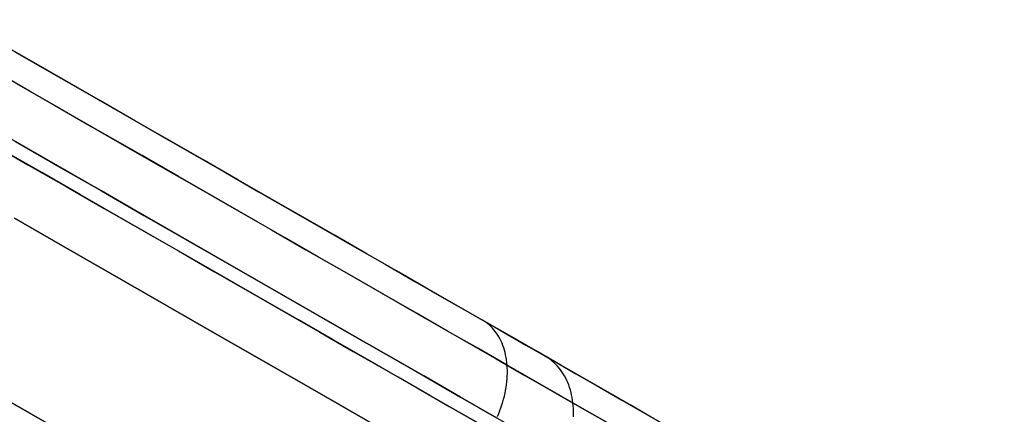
# Model space of a CAD drawing. Header units: millimetres. Extents: x -232 to 233, y -198 to 267.
# Tile 49 of 80: x 208.46 to 230.01, y -119.19 to -110.56. Entities that reach past the tile are written whole.
import ezdxf

# ---------------------------------------------------------------- set-up
doc = ezdxf.new("R2010")
doc.units = ezdxf.units.MM
doc.layers.add('Volume$Volume', color=7, linetype='Continuous', true_color=0x000000)

msp = doc.modelspace()

# ---------------------------------------------------------------- linework, layer by layer
at = {"layer": 'Volume$Volume'}
for p, q in [((230.013, -125.643, 40.55), (173.635, -93.293, 40.55)), ((230.013, -125.643, 40.55), (173.635, -93.293, 40.55)), ((226.177, -121.483, 40.55), (179.162, -94.506, 40.55)), ((226.177, -121.483, 40.55), (179.162, -94.506, 40.55)), ((208.671, -111.439, 14.346), (207.879, -110.984, 14.122)), ((208.671, -111.439, 14.346), (207.879, -110.984, 14.122)), ((208.375, -111.268, 66.842), (209.163, -111.72, 66.598)), ((208.375, -111.268, 66.842), (209.163, -111.72, 66.598)), ((209.457, -111.889, 14.602), (208.671, -111.439, 14.346)), ((209.457, -111.889, 14.602), (208.671, -111.439, 14.346)), ((208.693, -112.126, 12.979), (207.859, -111.648, 12.743)), ((208.693, -112.126, 12.979), (207.859, -111.648, 12.743)), ((209.163, -111.72, 66.598), (209.943, -112.168, 66.323)), ((209.163, -111.72, 66.598), (209.943, -112.168, 66.323)), ((208.381, -111.947, 68.214), (209.21, -112.423, 67.957)), ((208.381, -111.947, 68.214), (209.21, -112.423, 67.957)), ((210.234, -112.335, 14.889), (209.457, -111.889, 14.602)), ((210.234, -112.335, 14.889), (209.457, -111.889, 14.602)), ((209.519, -112.6, 13.248), (208.693, -112.126, 12.979)), ((209.519, -112.6, 13.248), (208.693, -112.126, 12.979)), ((209.943, -112.168, 66.323), (210.714, -112.611, 66.016)), ((209.943, -112.168, 66.323), (210.714, -112.611, 66.016)), ((209.21, -112.423, 67.957), (210.031, -112.894, 67.668)), ((209.21, -112.423, 67.957), (210.031, -112.894, 67.668)), ((211.002, -112.776, 15.207), (210.234, -112.335, 14.889)), ((211.002, -112.776, 15.207), (210.234, -112.335, 14.889)), ((210.337, -113.07, 13.55), (209.519, -112.6, 13.248)), ((210.337, -113.07, 13.55), (209.519, -112.6, 13.248)), ((210.714, -112.611, 66.016), (211.476, -113.048, 65.679)), ((210.714, -112.611, 66.016), (211.476, -113.048, 65.679)), ((210.031, -112.894, 67.668), (210.842, -113.36, 67.345)), ((210.031, -112.894, 67.668), (210.842, -113.36, 67.345)), ((211.759, -113.211, 15.556), (211.002, -112.776, 15.207)), ((211.759, -113.211, 15.556), (211.002, -112.776, 15.207)), ((211.145, -113.533, 13.885), (210.337, -113.07, 13.55)), ((211.145, -113.533, 13.885), (210.337, -113.07, 13.55)), ((211.476, -113.048, 65.679), (212.227, -113.479, 65.311)), ((211.476, -113.048, 65.679), (212.227, -113.479, 65.311)), ((207.8, -113.245, 68.783), (208.646, -113.73, 68.52)), ((207.8, -113.245, 68.783), (208.646, -113.73, 68.52)), ((208.369, -113.223, 72.162), (209.316, -113.767, 71.881)), ((209.316, -113.767, 9.219), (208.369, -113.223, 8.938)), ((208.369, -113.223, 72.162), (209.316, -113.767, 71.881)), ((209.316, -113.767, 9.219), (208.369, -113.223, 8.938)), ((212.506, -113.639, 15.935), (211.759, -113.211, 15.556)), ((212.506, -113.639, 15.935), (211.759, -113.211, 15.556)), ((208.962, -113.911, 12.687), (208.119, -113.427, 12.412)), ((208.962, -113.911, 12.687), (208.119, -113.427, 12.412)), ((210.842, -113.36, 67.345), (211.644, -113.82, 66.99)), ((210.842, -113.36, 67.345), (211.644, -113.82, 66.99)), ((211.942, -113.991, 14.252), (211.145, -113.533, 13.885)), ((211.942, -113.991, 14.252), (211.145, -113.533, 13.885)), ((212.227, -113.479, 65.311), (212.967, -113.903, 64.914)), ((212.227, -113.479, 65.311), (212.967, -113.903, 64.914)), ((208.646, -113.73, 68.52), (209.484, -114.211, 68.225)), ((208.646, -113.73, 68.52), (209.484, -114.211, 68.225)), ((209.316, -113.767, 71.881), (210.255, -114.306, 71.562)), ((210.255, -114.306, 9.538), (209.316, -113.767, 9.219)), ((209.316, -113.767, 71.881), (210.255, -114.306, 71.562)), ((210.255, -114.306, 9.538), (209.316, -113.767, 9.219)), ((213.241, -114.061, 16.343), (212.506, -113.639, 15.935)), ((213.241, -114.061, 16.343), (212.506, -113.639, 15.935)), ((209.796, -114.39, 12.996), (208.962, -113.911, 12.687)), ((209.796, -114.39, 12.996), (208.962, -113.911, 12.687)), ((211.644, -113.82, 66.99), (212.434, -114.273, 66.603)), ((211.644, -113.82, 66.99), (212.434, -114.273, 66.603)), ((212.967, -113.903, 64.914), (213.694, -114.321, 64.487)), ((212.967, -113.903, 64.914), (213.694, -114.321, 64.487)), ((212.728, -114.442, 14.65), (211.942, -113.991, 14.252)), ((212.728, -114.442, 14.65), (211.942, -113.991, 14.252)), ((213.964, -114.475, 16.781), (213.241, -114.061, 16.343)), ((213.964, -114.475, 16.781), (213.241, -114.061, 16.343)), ((209.484, -114.211, 68.225), (210.313, -114.686, 67.895)), ((209.484, -114.211, 68.225), (210.313, -114.686, 67.895)), ((210.621, -114.863, 13.337), (209.796, -114.39, 12.996)), ((210.621, -114.863, 13.337), (209.796, -114.39, 12.996)), ((210.255, -114.306, 71.562), (211.183, -114.839, 71.206)), ((211.183, -114.839, 9.894), (210.255, -114.306, 9.538)), ((210.255, -114.306, 71.562), (211.183, -114.839, 71.206)), ((211.183, -114.839, 9.894), (210.255, -114.306, 9.538)), ((212.434, -114.273, 66.603), (213.213, -114.72, 66.185)), ((212.434, -114.273, 66.603), (213.213, -114.72, 66.185)), ((213.694, -114.321, 64.487), (214.408, -114.73, 64.032)), ((213.694, -114.321, 64.487), (214.408, -114.73, 64.032)), ((213.501, -114.886, 15.08), (212.728, -114.442, 14.65)), ((213.501, -114.886, 15.08), (212.728, -114.442, 14.65)), ((214.672, -114.882, 17.247), (213.964, -114.475, 16.781)), ((214.672, -114.882, 17.247), (213.964, -114.475, 16.781)), ((210.313, -114.686, 67.895), (211.13, -115.156, 67.533)), ((210.313, -114.686, 67.895), (211.13, -115.156, 67.533)), ((211.183, -114.839, 71.206), (212.101, -115.365, 70.813)), ((212.101, -115.365, 10.287), (211.183, -114.839, 9.894)), ((211.183, -114.839, 71.206), (212.101, -115.365, 70.813)), ((212.101, -115.365, 10.287), (211.183, -114.839, 9.894)), ((213.213, -114.72, 66.185), (213.978, -115.159, 65.736)), ((213.213, -114.72, 66.185), (213.978, -115.159, 65.736)), ((214.408, -114.73, 64.032), (215.108, -115.132, 63.548)), ((214.408, -114.73, 64.032), (215.108, -115.132, 63.548)), ((208.352, -114.902, 75.601), (209.402, -115.505, 75.289)), ((209.402, -115.505, 5.811), (208.352, -114.902, 5.499)), ((208.352, -114.902, 75.601), (209.402, -115.505, 75.289)), ((209.402, -115.505, 5.811), (208.352, -114.902, 5.499)), ((211.435, -115.33, 13.712), (210.621, -114.863, 13.337)), ((211.435, -115.33, 13.712), (210.621, -114.863, 13.337)), ((214.261, -115.322, 15.541), (213.501, -114.886, 15.08)), ((214.261, -115.322, 15.541), (213.501, -114.886, 15.08)), ((215.367, -115.28, 17.742), (214.672, -114.882, 17.247)), ((215.367, -115.28, 17.742), (214.672, -114.882, 17.247)), ((211.13, -115.156, 67.533), (211.937, -115.618, 67.139)), ((211.13, -115.156, 67.533), (211.937, -115.618, 67.139)), ((213.978, -115.159, 65.736), (214.729, -115.59, 65.257)), ((213.978, -115.159, 65.736), (214.729, -115.59, 65.257)), ((215.108, -115.132, 63.548), (215.792, -115.525, 63.036)), ((215.108, -115.132, 63.548), (215.792, -115.525, 63.036)), ((212.237, -115.79, 14.118), (211.435, -115.33, 13.712)), ((212.237, -115.79, 14.118), (211.435, -115.33, 13.712)), ((212.101, -115.365, 70.813), (213.005, -115.884, 70.384)), ((213.005, -115.884, 10.716), (212.101, -115.365, 10.287)), ((212.101, -115.365, 70.813), (213.005, -115.884, 70.384)), ((213.005, -115.884, 10.716), (212.101, -115.365, 10.287)), ((215.007, -115.75, 16.031), (214.261, -115.322, 15.541)), ((215.007, -115.75, 16.031), (214.261, -115.322, 15.541)), ((216.046, -115.67, 18.263), (215.367, -115.28, 17.742)), ((216.046, -115.67, 18.263), (215.367, -115.28, 17.742)), ((209.402, -115.505, 75.289), (210.443, -116.102, 74.936)), ((210.443, -116.102, 6.164), (209.402, -115.505, 5.811)), ((209.402, -115.505, 75.289), (210.443, -116.102, 74.936)), ((210.443, -116.102, 6.164), (209.402, -115.505, 5.811)), ((211.937, -115.618, 67.139), (212.731, -116.074, 66.712)), ((211.937, -115.618, 67.139), (212.731, -116.074, 66.712)), ((214.729, -115.59, 65.257), (215.465, -116.012, 64.748)), ((214.729, -115.59, 65.257), (215.465, -116.012, 64.748)), ((215.792, -115.525, 63.036), (216.461, -115.909, 62.497)), ((215.792, -115.525, 63.036), (216.461, -115.909, 62.497)), ((216.708, -116.05, 18.812), (216.046, -115.67, 18.263)), ((216.708, -116.05, 18.812), (216.046, -115.67, 18.263)), ((213.026, -116.243, 14.557), (212.237, -115.79, 14.118)), ((213.026, -116.243, 14.557), (212.237, -115.79, 14.118)), ((213.005, -115.884, 70.384), (213.897, -116.395, 69.919)), ((213.897, -116.395, 11.182), (213.005, -115.884, 10.716)), ((213.005, -115.884, 70.384), (213.897, -116.395, 69.919)), ((213.897, -116.395, 11.182), (213.005, -115.884, 10.716)), ((215.738, -116.169, 16.551), (215.007, -115.75, 16.031)), ((215.738, -116.169, 16.551), (215.007, -115.75, 16.031)), ((216.461, -115.909, 62.497), (217.114, -116.283, 61.932)), ((216.461, -115.909, 62.497), (217.114, -116.283, 61.932)), ((210.443, -116.102, 74.936), (211.473, -116.693, 74.541)), ((211.473, -116.693, 6.559), (210.443, -116.102, 6.164)), ((210.443, -116.102, 74.936), (211.473, -116.693, 74.541)), ((211.473, -116.693, 6.559), (210.443, -116.102, 6.164)), ((212.731, -116.074, 66.712), (213.512, -116.522, 66.254)), ((212.731, -116.074, 66.712), (213.512, -116.522, 66.254)), ((215.465, -116.012, 64.748), (216.186, -116.426, 64.209)), ((215.465, -116.012, 64.748), (216.186, -116.426, 64.209)), ((217.354, -116.421, 19.387), (216.708, -116.05, 18.812)), ((217.354, -116.421, 19.387), (216.708, -116.05, 18.812)), ((213.802, -116.688, 15.027), (213.026, -116.243, 14.557)), ((213.802, -116.688, 15.027), (213.026, -116.243, 14.557)), ((216.452, -116.579, 17.1), (215.738, -116.169, 16.551)), ((216.452, -116.579, 17.1), (215.738, -116.169, 16.551)), ((217.114, -116.283, 61.932), (217.749, -116.647, 61.341)), ((217.114, -116.283, 61.932), (217.749, -116.647, 61.341)), ((213.512, -116.522, 66.254), (214.279, -116.962, 65.764)), ((213.512, -116.522, 66.254), (214.279, -116.962, 65.764)), ((213.897, -116.395, 69.919), (214.774, -116.899, 69.418)), ((214.774, -116.899, 11.683), (213.897, -116.395, 11.182)), ((213.897, -116.395, 69.919), (214.774, -116.899, 69.418)), ((214.774, -116.899, 11.683), (213.897, -116.395, 11.182)), ((216.186, -116.426, 64.209), (216.89, -116.83, 63.643)), ((216.186, -116.426, 64.209), (216.89, -116.83, 63.643)), ((217.983, -116.782, 19.987), (217.354, -116.421, 19.387)), ((217.983, -116.782, 19.987), (217.354, -116.421, 19.387)), ((211.473, -116.693, 74.541), (212.49, -117.277, 74.106)), ((212.49, -117.277, 6.995), (211.473, -116.693, 6.559)), ((211.473, -116.693, 74.541), (212.49, -117.277, 74.106)), ((212.49, -117.277, 6.995), (211.473, -116.693, 6.559)), ((214.563, -117.125, 15.528), (213.802, -116.688, 15.027)), ((214.563, -117.125, 15.528), (213.802, -116.688, 15.027)), ((217.149, -116.979, 17.678), (216.452, -116.579, 17.1)), ((217.149, -116.979, 17.678), (216.452, -116.579, 17.1)), ((217.749, -116.647, 61.341), (218.366, -117.001, 60.726)), ((217.749, -116.647, 61.341), (218.366, -117.001, 60.726)), ((218.592, -117.131, 20.613), (217.983, -116.782, 19.987)), ((218.592, -117.131, 20.613), (217.983, -116.782, 19.987)), ((214.279, -116.962, 65.764), (215.03, -117.393, 65.245)), ((214.279, -116.962, 65.764), (215.03, -117.393, 65.245)), ((214.774, -116.899, 69.418), (215.635, -117.393, 68.882)), ((215.635, -117.393, 12.218), (214.774, -116.899, 11.683)), ((214.774, -116.899, 69.418), (215.635, -117.393, 68.882)), ((215.635, -117.393, 12.218), (214.774, -116.899, 11.683)), ((216.89, -116.83, 63.643), (217.576, -117.224, 63.048)), ((216.89, -116.83, 63.643), (217.576, -117.224, 63.048)), ((217.829, -117.369, 18.283), (217.149, -116.979, 17.678)), ((217.829, -117.369, 18.283), (217.149, -116.979, 17.678)), ((218.366, -117.001, 60.726), (218.963, -117.344, 60.085)), ((218.366, -117.001, 60.726), (218.963, -117.344, 60.085)), ((215.308, -117.553, 16.058), (214.563, -117.125, 15.528)), ((215.308, -117.553, 16.058), (214.563, -117.125, 15.528)), ((218.632, -117.155, 20.562), (218.592, -117.131, 20.613)), ((219.183, -117.47, 21.262), (218.592, -117.131, 20.613)), ((218.632, -117.155, 20.562), (218.592, -117.131, 20.613)), ((219.183, -117.47, 21.262), (218.592, -117.131, 20.613)), ((218.67, -117.181, 20.512), (218.632, -117.155, 20.562)), ((218.67, -117.181, 20.512), (218.632, -117.155, 20.562)), ((218.707, -117.209, 20.462), (218.67, -117.181, 20.512)), ((218.707, -117.209, 20.462), (218.67, -117.181, 20.512)), ((218.743, -117.239, 20.412), (218.707, -117.209, 20.462)), ((218.743, -117.239, 20.412), (218.707, -117.209, 20.462)), ((212.49, -117.277, 74.106), (213.493, -117.852, 73.629)), ((213.493, -117.852, 7.471), (212.49, -117.277, 6.995)), ((212.49, -117.277, 74.106), (213.493, -117.852, 73.629)), ((213.493, -117.852, 7.471), (212.49, -117.277, 6.995)), ((215.03, -117.393, 65.245), (215.766, -117.815, 64.695)), ((215.03, -117.393, 65.245), (215.766, -117.815, 64.695)), ((215.635, -117.393, 68.882), (216.479, -117.877, 68.312)), ((216.479, -117.877, 12.788), (215.635, -117.393, 12.218)), ((215.635, -117.393, 68.882), (216.479, -117.877, 68.312)), ((216.479, -117.877, 12.788), (215.635, -117.393, 12.218)), ((217.576, -117.224, 63.048), (218.244, -117.607, 62.426)), ((217.576, -117.224, 63.048), (218.244, -117.607, 62.426)), ((218.49, -117.748, 18.914), (217.829, -117.369, 18.283)), ((218.49, -117.748, 18.914), (217.829, -117.369, 18.283)), ((218.778, -117.271, 20.363), (218.743, -117.239, 20.412)), ((218.778, -117.271, 20.363), (218.743, -117.239, 20.412)), ((218.811, -117.305, 20.313), (218.778, -117.271, 20.363)), ((218.811, -117.305, 20.313), (218.778, -117.271, 20.363)), ((218.842, -117.34, 20.264), (218.811, -117.305, 20.313)), ((218.842, -117.34, 20.264), (218.811, -117.305, 20.313)), ((218.873, -117.378, 20.216), (218.842, -117.34, 20.264)), ((218.873, -117.378, 20.216), (218.842, -117.34, 20.264)), ((218.901, -117.417, 20.167), (218.873, -117.378, 20.216)), ((218.901, -117.417, 20.167), (218.873, -117.378, 20.216)), ((218.928, -117.457, 20.12), (218.901, -117.417, 20.167)), ((218.928, -117.457, 20.12), (218.901, -117.417, 20.167)), ((218.963, -117.344, 60.085), (219.542, -117.676, 59.422)), ((218.963, -117.344, 60.085), (219.542, -117.676, 59.422)), ((216.037, -117.971, 16.619), (215.308, -117.553, 16.058)), ((216.037, -117.971, 16.619), (215.308, -117.553, 16.058)), ((218.244, -117.607, 62.426), (218.893, -117.979, 61.778)), ((218.244, -117.607, 62.426), (218.893, -117.979, 61.778)), ((218.954, -117.5, 20.073), (218.928, -117.457, 20.12)), ((218.954, -117.5, 20.073), (218.928, -117.457, 20.12)), ((218.978, -117.544, 20.026), (218.954, -117.5, 20.073)), ((218.978, -117.544, 20.026), (218.954, -117.5, 20.073)), ((219.001, -117.589, 19.981), (218.978, -117.544, 20.026)), ((219.001, -117.589, 19.981), (218.978, -117.544, 20.026)), ((219.021, -117.636, 19.936), (219.001, -117.589, 19.981)), ((219.021, -117.636, 19.936), (219.001, -117.589, 19.981)), ((219.041, -117.685, 19.891), (219.021, -117.636, 19.936)), ((219.041, -117.685, 19.891), (219.021, -117.636, 19.936)), ((219.754, -117.798, 21.934), (219.183, -117.47, 21.262)), ((219.754, -117.798, 21.934), (219.183, -117.47, 21.262)), ((213.493, -117.852, 73.629), (214.481, -118.419, 73.113)), ((214.481, -118.419, 7.987), (213.493, -117.852, 7.471)), ((213.493, -117.852, 73.629), (214.481, -118.419, 73.113)), ((214.481, -118.419, 7.987), (213.493, -117.852, 7.471)), ((215.766, -117.815, 64.695), (216.484, -118.227, 64.117)), ((215.766, -117.815, 64.695), (216.484, -118.227, 64.117)), ((219.132, -118.116, 19.572), (218.49, -117.748, 18.914)), ((219.132, -118.116, 19.572), (218.49, -117.748, 18.914)), ((219.058, -117.734, 19.848), (219.041, -117.685, 19.891)), ((219.058, -117.734, 19.848), (219.041, -117.685, 19.891)), ((219.074, -117.785, 19.806), (219.058, -117.734, 19.848)), ((219.074, -117.785, 19.806), (219.058, -117.734, 19.848)), ((219.088, -117.838, 19.764), (219.074, -117.785, 19.806)), ((219.088, -117.838, 19.764), (219.074, -117.785, 19.806)), ((219.1, -117.891, 19.724), (219.088, -117.838, 19.764)), ((219.1, -117.891, 19.724), (219.088, -117.838, 19.764)), ((219.542, -117.676, 59.422), (220.1, -117.996, 58.735)), ((219.542, -117.676, 59.422), (220.1, -117.996, 58.735)), ((220.304, -118.113, 22.629), (219.754, -117.798, 21.934)), ((220.304, -118.113, 22.629), (219.754, -117.798, 21.934)), ((216.749, -118.38, 17.208), (216.037, -117.971, 16.619)), ((216.749, -118.38, 17.208), (216.037, -117.971, 16.619)), ((216.479, -117.877, 68.312), (217.306, -118.352, 67.709)), ((217.306, -118.352, 13.391), (216.479, -117.877, 12.788)), ((216.479, -117.877, 68.312), (217.306, -118.352, 67.709)), ((217.306, -118.352, 13.391), (216.479, -117.877, 12.788)), ((218.893, -117.979, 61.778), (219.522, -118.34, 61.105)), ((218.893, -117.979, 61.778), (219.522, -118.34, 61.105)), ((219.111, -117.946, 19.684), (219.1, -117.891, 19.724)), ((219.111, -117.946, 19.684), (219.1, -117.891, 19.724)), ((219.119, -118.002, 19.646), (219.111, -117.946, 19.684)), ((219.119, -118.002, 19.646), (219.111, -117.946, 19.684)), ((219.126, -118.059, 19.608), (219.119, -118.002, 19.646)), ((219.126, -118.059, 19.608), (219.119, -118.002, 19.646)), ((219.132, -118.116, 19.572), (219.126, -118.059, 19.608)), ((219.132, -118.116, 19.572), (219.126, -118.059, 19.608)), ((220.005, -117.943, 58.955), (219.962, -117.917, 58.909)), ((220.005, -117.943, 58.955), (219.962, -117.917, 58.909)), ((220.047, -117.971, 59.001), (220.005, -117.943, 58.955)), ((220.047, -117.971, 59.001), (220.005, -117.943, 58.955)), ((220.087, -118.001, 59.047), (220.047, -117.971, 59.001)), ((220.087, -118.001, 59.047), (220.047, -117.971, 59.001)), ((220.127, -118.033, 59.093), (220.087, -118.001, 59.047)), ((220.127, -118.033, 59.093), (220.087, -118.001, 59.047)), ((220.1, -117.996, 58.735), (220.637, -118.304, 58.027)), ((220.1, -117.996, 58.735), (220.637, -118.304, 58.027)), ((220.164, -118.067, 59.139), (220.127, -118.033, 59.093)), ((220.164, -118.067, 59.139), (220.127, -118.033, 59.093)), ((220.201, -118.103, 59.184), (220.164, -118.067, 59.139)), ((220.201, -118.103, 59.184), (220.164, -118.067, 59.139)), ((216.484, -118.227, 64.117), (217.184, -118.629, 63.51)), ((216.484, -118.227, 64.117), (217.184, -118.629, 63.51)), ((219.135, -118.175, 19.537), (219.132, -118.116, 19.572)), ((219.753, -118.473, 20.255), (219.132, -118.116, 19.572)), ((219.135, -118.175, 19.537), (219.132, -118.116, 19.572)), ((219.753, -118.473, 20.255), (219.132, -118.116, 19.572)), ((219.137, -118.234, 19.504), (219.135, -118.175, 19.537)), ((219.137, -118.234, 19.504), (219.135, -118.175, 19.537)), ((219.135, -118.355, 19.44), (219.137, -118.294, 19.471)), ((219.135, -118.355, 19.44), (219.137, -118.294, 19.471)), ((219.137, -118.294, 19.471), (219.137, -118.234, 19.504)), ((219.137, -118.294, 19.471), (219.137, -118.234, 19.504)), ((220.236, -118.14, 59.229), (220.201, -118.103, 59.184)), ((220.236, -118.14, 59.229), (220.201, -118.103, 59.184)), ((220.269, -118.179, 59.274), (220.236, -118.14, 59.229)), ((220.269, -118.179, 59.274), (220.236, -118.14, 59.229)), ((220.302, -118.22, 59.319), (220.269, -118.179, 59.274)), ((220.302, -118.22, 59.319), (220.269, -118.179, 59.274)), ((220.332, -118.263, 59.362), (220.302, -118.22, 59.319)), ((220.332, -118.263, 59.362), (220.302, -118.22, 59.319)), ((220.833, -118.417, 23.345), (220.304, -118.113, 22.629)), ((220.833, -118.417, 23.345), (220.304, -118.113, 22.629)), ((220.361, -118.307, 59.406), (220.332, -118.263, 59.362)), ((220.361, -118.307, 59.406), (220.332, -118.263, 59.362)), ((214.481, -118.419, 73.113), (215.453, -118.977, 72.558)), ((215.453, -118.977, 8.542), (214.481, -118.419, 7.987)), ((214.481, -118.419, 73.113), (215.453, -118.977, 72.558)), ((215.453, -118.977, 8.542), (214.481, -118.419, 7.987)), ((217.443, -118.778, 17.825), (216.749, -118.38, 17.208)), ((217.443, -118.778, 17.825), (216.749, -118.38, 17.208)), ((217.306, -118.352, 67.709), (218.114, -118.816, 67.073)), ((218.114, -118.816, 14.027), (217.306, -118.352, 13.391)), ((217.306, -118.352, 67.709), (218.114, -118.816, 67.073)), ((218.114, -118.816, 14.027), (217.306, -118.352, 13.391)), ((219.118, -118.541, 19.355), (219.125, -118.479, 19.382)), ((219.118, -118.541, 19.355), (219.125, -118.479, 19.382)), ((219.125, -118.479, 19.382), (219.131, -118.417, 19.411)), ((219.125, -118.479, 19.382), (219.131, -118.417, 19.411)), ((219.131, -118.417, 19.411), (219.135, -118.355, 19.44)), ((219.131, -118.417, 19.411), (219.135, -118.355, 19.44)), ((219.522, -118.34, 61.105), (220.131, -118.689, 60.406)), ((219.522, -118.34, 61.105), (220.131, -118.689, 60.406)), ((220.354, -118.817, 20.963), (219.753, -118.473, 20.255)), ((220.354, -118.817, 20.963), (219.753, -118.473, 20.255)), ((220.388, -118.353, 59.448), (220.361, -118.307, 59.406)), ((220.388, -118.353, 59.448), (220.361, -118.307, 59.406)), ((220.414, -118.4, 59.491), (220.388, -118.353, 59.448)), ((220.414, -118.4, 59.491), (220.388, -118.353, 59.448)), ((220.438, -118.449, 59.532), (220.414, -118.4, 59.491)), ((220.438, -118.449, 59.532), (220.414, -118.4, 59.491)), ((220.46, -118.499, 59.573), (220.438, -118.449, 59.532)), ((220.46, -118.499, 59.573), (220.438, -118.449, 59.532)), ((220.48, -118.55, 59.613), (220.46, -118.499, 59.573)), ((220.48, -118.55, 59.613), (220.46, -118.499, 59.573)), ((220.637, -118.304, 58.027), (221.152, -118.6, 57.297)), ((220.637, -118.304, 58.027), (221.152, -118.6, 57.297)), ((221.34, -118.708, 24.083), (220.833, -118.417, 23.345)), ((221.34, -118.708, 24.083), (220.833, -118.417, 23.345)), ((217.184, -118.629, 63.51), (217.866, -119.021, 62.876)), ((217.184, -118.629, 63.51), (217.866, -119.021, 62.876)), ((219.086, -118.73, 19.284), (219.098, -118.667, 19.306)), ((219.086, -118.73, 19.284), (219.098, -118.667, 19.306)), ((219.098, -118.667, 19.306), (219.109, -118.604, 19.33)), ((219.098, -118.667, 19.306), (219.109, -118.604, 19.33)), ((219.109, -118.604, 19.33), (219.118, -118.541, 19.355)), ((219.109, -118.604, 19.33), (219.118, -118.541, 19.355)), ((220.131, -118.689, 60.406), (220.718, -119.026, 59.684)), ((220.131, -118.689, 60.406), (220.718, -119.026, 59.684)), ((220.499, -118.603, 59.652), (220.48, -118.55, 59.613)), ((220.499, -118.603, 59.652), (220.48, -118.55, 59.613)), ((220.516, -118.657, 59.69), (220.499, -118.603, 59.652)), ((220.516, -118.657, 59.69), (220.499, -118.603, 59.652)), ((220.531, -118.712, 59.727), (220.516, -118.657, 59.69)), ((220.531, -118.712, 59.727), (220.516, -118.657, 59.69)), ((220.544, -118.769, 59.764), (220.531, -118.712, 59.727)), ((220.544, -118.769, 59.764), (220.531, -118.712, 59.727)), ((221.152, -118.6, 57.297), (221.645, -118.883, 56.547)), ((221.152, -118.6, 57.297), (221.645, -118.883, 56.547)), ((221.824, -118.986, 24.84), (221.34, -118.708, 24.083)), ((221.824, -118.986, 24.84), (221.34, -118.708, 24.083)), ((207.98, -118.765, 76.701), (209.063, -119.387, 76.334)), ((209.063, -119.387, 4.767), (207.98, -118.765, 4.399)), ((207.98, -118.765, 76.701), (209.063, -119.387, 76.334)), ((209.063, -119.387, 4.767), (207.98, -118.765, 4.399)), ((218.117, -119.165, 18.47), (217.443, -118.778, 17.825)), ((218.117, -119.165, 18.47), (217.443, -118.778, 17.825)), ((218.114, -118.816, 67.073), (218.903, -119.268, 66.406)), ((218.903, -119.268, 14.695), (218.114, -118.816, 14.027)), ((218.114, -118.816, 67.073), (218.903, -119.268, 66.406)), ((218.903, -119.268, 14.695), (218.114, -118.816, 14.027)), ((219.018, -118.984, 19.21), (219.038, -118.921, 19.226)), ((219.018, -118.984, 19.21), (219.038, -118.921, 19.226)), ((219.038, -118.921, 19.226), (219.055, -118.857, 19.244)), ((219.038, -118.921, 19.226), (219.055, -118.857, 19.244)), ((219.055, -118.857, 19.244), (219.071, -118.793, 19.263)), ((219.055, -118.857, 19.244), (219.071, -118.793, 19.263)), ((219.071, -118.793, 19.263), (219.086, -118.73, 19.284)), ((219.071, -118.793, 19.263), (219.086, -118.73, 19.284)), ((220.932, -119.15, 21.694), (220.354, -118.817, 20.963)), ((220.932, -119.15, 21.694), (220.354, -118.817, 20.963)), ((220.556, -118.826, 59.799), (220.544, -118.769, 59.764)), ((220.556, -118.826, 59.799), (220.544, -118.769, 59.764)), ((220.565, -118.884, 59.833), (220.556, -118.826, 59.799)), ((220.565, -118.884, 59.833), (220.556, -118.826, 59.799)), ((220.573, -118.943, 59.867), (220.565, -118.884, 59.833)), ((220.573, -118.943, 59.867), (220.565, -118.884, 59.833)), ((220.579, -119.003, 59.899), (220.573, -118.943, 59.867)), ((220.579, -119.003, 59.899), (220.573, -118.943, 59.867)), ((221.645, -118.883, 56.547), (222.115, -119.153, 55.778)), ((221.645, -118.883, 56.547), (222.115, -119.153, 55.778)), ((215.453, -118.977, 72.558), (216.408, -119.525, 71.964)), ((216.408, -119.525, 9.136), (215.453, -118.977, 8.542)), ((215.453, -118.977, 72.558), (216.408, -119.525, 71.964)), ((216.408, -119.525, 9.136), (215.453, -118.977, 8.542)), ((217.866, -119.021, 62.876), (218.529, -119.401, 62.214)), ((217.866, -119.021, 62.876), (218.529, -119.401, 62.214)), ((218.95, -119.173, 19.172), (218.974, -119.111, 19.183)), ((218.95, -119.173, 19.172), (218.974, -119.111, 19.183)), ((218.974, -119.111, 19.183), (218.997, -119.047, 19.196)), ((218.974, -119.111, 19.183), (218.997, -119.047, 19.196)), ((218.997, -119.047, 19.196), (219.018, -118.984, 19.21)), ((218.997, -119.047, 19.196), (219.018, -118.984, 19.21)), ((220.583, -119.064, 59.93), (220.579, -119.003, 59.899)), ((220.583, -119.064, 59.93), (220.579, -119.003, 59.899)), ((220.585, -119.125, 59.96), (220.583, -119.064, 59.93)), ((220.585, -119.125, 59.96), (220.583, -119.064, 59.93)), ((220.585, -119.187, 59.988), (220.585, -119.125, 59.96)), ((220.585, -119.187, 59.988), (220.585, -119.125, 59.96)), ((220.718, -119.026, 59.684), (221.283, -119.35, 58.938)), ((220.718, -119.026, 59.684), (221.283, -119.35, 58.938)), ((221.489, -119.469, 22.448), (220.932, -119.15, 21.694)), ((221.489, -119.469, 22.448), (220.932, -119.15, 21.694)), ((222.285, -119.251, 25.616), (221.824, -118.986, 24.84)), ((222.285, -119.251, 25.616), (221.824, -118.986, 24.84)), ((222.115, -119.153, 55.778), (222.562, -119.409, 54.991)), ((222.115, -119.153, 55.778), (222.562, -119.409, 54.991)), ((218.772, -119.54, 19.141), (218.117, -119.165, 18.47)), ((218.772, -119.54, 19.141), (218.117, -119.165, 18.47)), ((218.924, -119.236, 19.163), (218.95, -119.173, 19.172)), ((218.924, -119.236, 19.163), (218.95, -119.173, 19.172)), ((220.583, -119.25, 60.016), (220.585, -119.187, 59.988)), ((220.583, -119.25, 60.016), (220.585, -119.187, 59.988))]:
    msp.add_line(p, q, dxfattribs=at)

doc.saveas('drawing.dxf')
